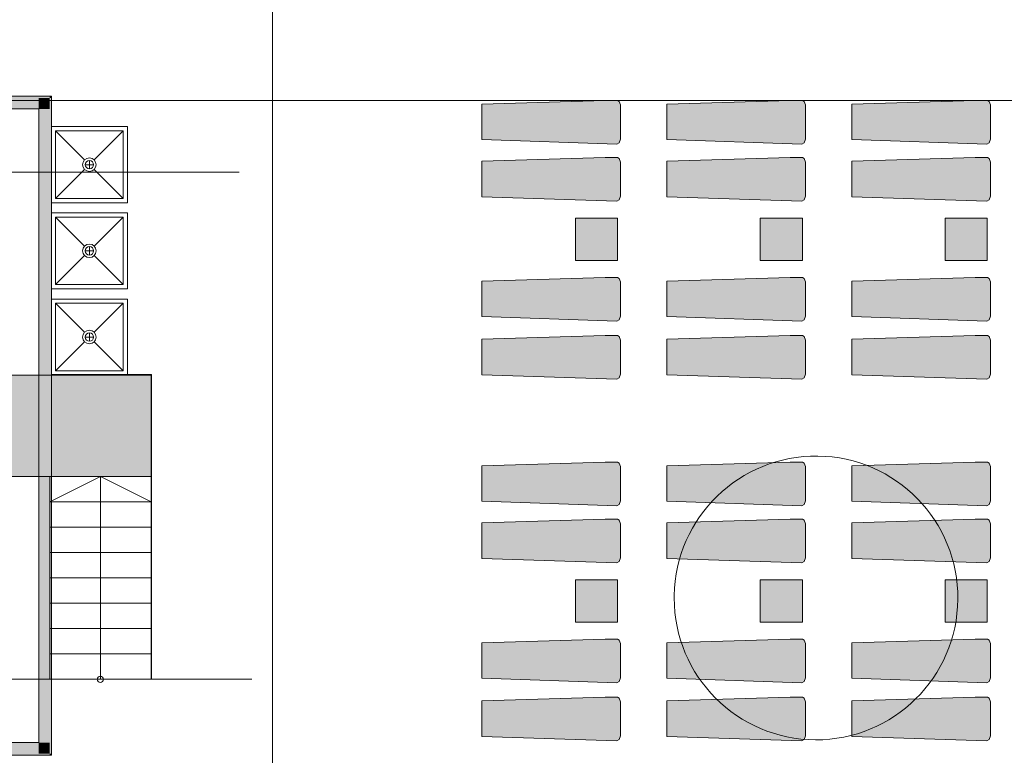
# Model space of a CAD drawing. Header units: millimetres. Extents: x -14761 to 157739, y -22400 to 107990.
# Tile 33 of 256: x 6008 to 17665, y 64250 to 72955. Entities that reach past the tile are written whole.
import ezdxf

# ---------------------------------------------------------------- set-up
doc = ezdxf.new("R2010")
doc.units = ezdxf.units.MM
doc.header["$MEASUREMENT"] = 0
doc.linetypes.add('Wipeout_Contour', pattern=[1000, 0, -1000])
for name, color, linetype in [('Интерьер - лежаки 2', 7, 'Continuous'), ('Интерьер - Мебель', 7, 'Continuous'), ('Интерьер - Сантехника', 7, 'Continuous'), ('Конструктив - Лестницы в бассейны', 7, 'Continuous'), ('Конструктив - стены бассейнов жб нов', 7, 'Continuous'), ('Элемент Модели - Оси', 7, 'Continuous'), ('Элемент модели - Оси Улица Бани', 7, 'Continuous')]:
    doc.layers.add(name, color=color, linetype=linetype)

msp = doc.modelspace()

# ---------------------------------------------------------------- hatches: boundary and pattern name
at = {"layer": 'Интерьер - лежаки 2', "linetype": 'Continuous', "lineweight": 0, "true_color": 0xffffff}
for points in [[(12939.67990666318, 71999.18915904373), (11480.78190666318, 71956.18915904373), (11480.78190666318, 71536.18915904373), (13079.42690666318, 71482.75115904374), (13106.28490666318, 71499.45815904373), (13120.82690666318, 71541.32315904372), (13120.78790666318, 71946.18915904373), (13106.28490666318, 71986.92015904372), (13084.83390666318, 72001.03215904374)], [(15129.69214122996, 71999.18915904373), (13670.79414122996, 71956.18915904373), (13670.79414122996, 71536.18915904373), (15269.43914122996, 71482.75115904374), (15296.29714122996, 71499.45815904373), (15310.83914122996, 71541.32315904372), (15310.80014122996, 71946.18915904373), (15296.29714122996, 71986.92015904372), (15274.84614122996, 72001.03215904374)], [(17319.70437579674, 71999.18915904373), (15860.80637579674, 71956.18915904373), (15860.80637579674, 71536.18915904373), (17459.45137579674, 71482.75115904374), (17486.30937579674, 71499.45815904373), (17500.85137579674, 71541.32315904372), (17500.81237579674, 71946.18915904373), (17486.30937579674, 71986.92015904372), (17464.85837579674, 72001.03215904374)], [(12939.67990666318, 71323.72362387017), (11480.78190666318, 71280.72362387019), (11480.78190666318, 70860.72362387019), (13079.42690666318, 70807.28562387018), (13106.28490666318, 70823.99262387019), (13120.82690666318, 70865.85762387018), (13120.78790666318, 71270.72362387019), (13106.28490666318, 71311.45462387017), (13084.83390666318, 71325.56662387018)], [(15129.69214122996, 71323.72362387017), (13670.79414122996, 71280.72362387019), (13670.79414122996, 70860.72362387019), (15269.43914122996, 70807.28562387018), (15296.29714122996, 70823.99262387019), (15310.83914122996, 70865.85762387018), (15310.80014122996, 71270.72362387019), (15296.29714122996, 71311.45462387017), (15274.84614122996, 71325.56662387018)], [(17319.70437579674, 71323.72362387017), (15860.80637579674, 71280.72362387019), (15860.80637579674, 70860.72362387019), (17459.45137579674, 70807.28562387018), (17486.30937579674, 70823.99262387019), (17500.85137579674, 70865.85762387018), (17500.81237579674, 71270.72362387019), (17486.30937579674, 71311.45462387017), (17464.85837579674, 71325.56662387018)], [(12587.01322115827, 70605.94535661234), (12587.01322115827, 70105.94535661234), (13087.01322115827, 70105.94535661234), (13087.01322115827, 70605.94535661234)], [(14774.98219741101, 70605.94535661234), (14774.98219741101, 70105.94535661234), (15274.98219741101, 70105.94535661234), (15274.98219741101, 70605.94535661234)], [(16962.77493245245, 70605.94535661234), (16962.77493245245, 70105.94535661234), (17462.77493245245, 70105.94535661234), (17462.77493245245, 70605.94535661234)], [(12939.67990666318, 69904.4009386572), (11480.78190666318, 69861.40093865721), (11480.78190666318, 69441.40093865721), (13079.42690666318, 69387.9629386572), (13106.28490666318, 69404.6699386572), (13120.82690666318, 69446.5349386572), (13120.78790666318, 69851.4009386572), (13106.28490666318, 69892.1319386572), (13084.83390666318, 69906.24393865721)], [(15129.69214122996, 69904.4009386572), (13670.79414122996, 69861.40093865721), (13670.79414122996, 69441.40093865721), (15269.43914122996, 69387.9629386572), (15296.29714122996, 69404.6699386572), (15310.83914122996, 69446.5349386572), (15310.80014122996, 69851.4009386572), (15296.29714122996, 69892.1319386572), (15274.84614122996, 69906.24393865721)], [(17319.70437579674, 69904.4009386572), (15860.80637579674, 69861.40093865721), (15860.80637579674, 69441.40093865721), (17459.45137579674, 69387.9629386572), (17486.30937579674, 69404.6699386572), (17500.85137579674, 69446.5349386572), (17500.81237579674, 69851.4009386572), (17486.30937579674, 69892.1319386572), (17464.85837579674, 69906.24393865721)], [(12939.67990666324, 69217.00682846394), (11480.78190666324, 69174.00682846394), (11480.78190666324, 68754.00682846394), (13079.42690666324, 68700.56882846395), (13106.28490666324, 68717.27582846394), (13120.82690666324, 68759.14082846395), (13120.78790666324, 69164.00682846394), (13106.28490666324, 69204.73782846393), (13084.83390666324, 69218.84982846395)], [(15129.69214123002, 69217.00682846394), (13670.79414123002, 69174.00682846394), (13670.79414123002, 68754.00682846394), (15269.43914123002, 68700.56882846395), (15296.29714123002, 68717.27582846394), (15310.83914123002, 68759.14082846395), (15310.80014123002, 69164.00682846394), (15296.29714123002, 69204.73782846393), (15274.84614123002, 69218.84982846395)], [(17319.7043757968, 69217.00682846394), (15860.8063757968, 69174.00682846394), (15860.8063757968, 68754.00682846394), (17459.4513757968, 68700.56882846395), (17486.3093757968, 68717.27582846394), (17500.8513757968, 68759.14082846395), (17500.8123757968, 69164.00682846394), (17486.3093757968, 69204.73782846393), (17464.8583757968, 69218.84982846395)], [(12939.67990666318, 67718.83350829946), (11480.78190666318, 67675.83350829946), (11480.78190666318, 67255.83350829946), (13079.42690666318, 67202.39550829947), (13106.28490666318, 67219.10250829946), (13120.82690666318, 67260.96750829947), (13120.78790666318, 67665.83350829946), (13106.28490666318, 67706.56450829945), (13084.83390666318, 67720.67650829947)], [(15129.69214122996, 67718.83350829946), (13670.79414122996, 67675.83350829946), (13670.79414122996, 67255.83350829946), (15269.43914122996, 67202.39550829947), (15296.29714122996, 67219.10250829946), (15310.83914122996, 67260.96750829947), (15310.80014122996, 67665.83350829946), (15296.29714122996, 67706.56450829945), (15274.84614122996, 67720.67650829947)], [(17319.70437579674, 67718.83350829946), (15860.80637579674, 67675.83350829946), (15860.80637579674, 67255.83350829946), (17459.45137579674, 67202.39550829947), (17486.30937579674, 67219.10250829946), (17500.85137579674, 67260.96750829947), (17500.81237579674, 67665.83350829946), (17486.30937579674, 67706.56450829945), (17464.85837579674, 67720.67650829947)], [(12939.67990666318, 67043.3679731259), (11480.78190666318, 67000.36797312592), (11480.78190666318, 66580.36797312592), (13079.42690666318, 66526.92997312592), (13106.28490666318, 66543.63697312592), (13120.82690666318, 66585.50197312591), (13120.78790666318, 66990.36797312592), (13106.28490666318, 67031.0989731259), (13084.83390666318, 67045.21097312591)], [(15129.69214122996, 67043.3679731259), (13670.79414122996, 67000.36797312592), (13670.79414122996, 66580.36797312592), (15269.43914122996, 66526.92997312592), (15296.29714122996, 66543.63697312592), (15310.83914122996, 66585.50197312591), (15310.80014122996, 66990.36797312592), (15296.29714122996, 67031.0989731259), (15274.84614122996, 67045.21097312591)], [(17319.70437579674, 67043.3679731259), (15860.80637579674, 67000.36797312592), (15860.80637579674, 66580.36797312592), (17459.45137579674, 66526.92997312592), (17486.30937579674, 66543.63697312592), (17500.85137579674, 66585.50197312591), (17500.81237579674, 66990.36797312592), (17486.30937579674, 67031.0989731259), (17464.85837579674, 67045.21097312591)], [(12587.01322115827, 66325.58970586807), (12587.01322115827, 65825.58970586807), (13087.01322115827, 65825.58970586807), (13087.01322115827, 66325.58970586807)], [(14774.98219741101, 66325.58970586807), (14774.98219741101, 65825.58970586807), (15274.98219741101, 65825.58970586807), (15274.98219741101, 66325.58970586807)], [(16962.77493245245, 66325.58970586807), (16962.77493245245, 65825.58970586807), (17462.77493245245, 65825.58970586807), (17462.77493245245, 66325.58970586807)], [(12939.67990666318, 65624.04528791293), (11480.78190666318, 65581.04528791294), (11480.78190666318, 65161.04528791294), (13079.42690666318, 65107.60728791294), (13106.28490666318, 65124.31428791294), (13120.82690666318, 65166.17928791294), (13120.78790666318, 65571.04528791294), (13106.28490666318, 65611.77628791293), (13084.83390666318, 65625.88828791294)], [(15129.69214122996, 65624.04528791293), (13670.79414122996, 65581.04528791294), (13670.79414122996, 65161.04528791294), (15269.43914122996, 65107.60728791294), (15296.29714122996, 65124.31428791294), (15310.83914122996, 65166.17928791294), (15310.80014122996, 65571.04528791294), (15296.29714122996, 65611.77628791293), (15274.84614122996, 65625.88828791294)], [(17319.70437579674, 65624.04528791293), (15860.80637579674, 65581.04528791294), (15860.80637579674, 65161.04528791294), (17459.45137579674, 65107.60728791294), (17486.30937579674, 65124.31428791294), (17500.85137579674, 65166.17928791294), (17500.81237579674, 65571.04528791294), (17486.30937579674, 65611.77628791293), (17464.85837579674, 65625.88828791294)], [(12939.67990666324, 64936.65117771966), (11480.78190666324, 64893.65117771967), (11480.78190666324, 64473.65117771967), (13079.42690666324, 64420.21317771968), (13106.28490666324, 64436.92017771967), (13120.82690666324, 64478.78517771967), (13120.78790666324, 64883.65117771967), (13106.28490666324, 64924.38217771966), (13084.83390666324, 64938.49417771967)], [(15129.69214123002, 64936.65117771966), (13670.79414123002, 64893.65117771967), (13670.79414123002, 64473.65117771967), (15269.43914123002, 64420.21317771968), (15296.29714123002, 64436.92017771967), (15310.83914123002, 64478.78517771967), (15310.80014123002, 64883.65117771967), (15296.29714123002, 64924.38217771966), (15274.84614123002, 64938.49417771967)], [(17319.7043757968, 64936.65117771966), (15860.8063757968, 64893.65117771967), (15860.8063757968, 64473.65117771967), (17459.4513757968, 64420.21317771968), (17486.3093757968, 64436.92017771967), (17500.8513757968, 64478.78517771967), (17500.8123757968, 64883.65117771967), (17486.3093757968, 64924.38217771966), (17464.8583757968, 64938.49417771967)]]:
    msp.add_hatch(color=7, dxfattribs=at).paths.add_polyline_path(points)
at = {"layer": 'Конструктив - Лестницы в бассейны', "linetype": 'Continuous', "lineweight": 5, "true_color": 0xcccccc}
msp.add_hatch(color=254, dxfattribs=at).paths.add_polyline_path([(5482.97134119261, 67549.184703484), (7563.345547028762, 67549.184703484), (7563.345547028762, 68749.55890932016), (5482.97134119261, 68749.55890932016)])
at = {"layer": 'Конструктив - стены бассейнов жб нов', "linetype": 'Continuous', "lineweight": 0, "true_color": 0x000000}
for points in [[(-9397.02865880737, 72029.50719199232), (6362.97134119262, 72029.50719199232), (6362.97134119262, 72049.50719199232), (-9397.02865880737, 72049.50719199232)], [(6362.971341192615, 72029.50719199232), (6382.971341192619, 72029.50719199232), (6382.971341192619, 72049.50719199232)], [(6362.97134119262, 72029.50719199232), (6382.971341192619, 72049.50719199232), (6362.97134119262, 72049.50719199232)], [(-9267.028658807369, 71899.5071919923), (6232.971341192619, 71899.5071919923), (6232.971341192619, 72029.50719199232), (-9267.028658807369, 72029.50719199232)], [(6232.971341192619, 71899.5071919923), (6362.971341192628, 71899.5071919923), (6362.971341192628, 72029.50719199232)], [(6232.971341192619, 71899.5071919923), (6362.971341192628, 72029.50719199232), (6232.971341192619, 72029.50719199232)], [(6362.971341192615, 72029.50719199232), (6362.971341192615, 64269.50719199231), (6382.971361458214, 64269.50719199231), (6382.971361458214, 72029.50719199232)], [(6232.971341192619, 71899.5071919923), (6232.971341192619, 64399.50719199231), (6362.971341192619, 64399.50719199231), (6362.971341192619, 71899.5071919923)], [(6232.971341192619, 64399.50719199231), (-9267.028658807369, 64399.50719199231), (-9267.028658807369, 64269.50719199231), (6232.971341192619, 64269.50719199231)], [(6232.971341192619, 64399.50719199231), (6362.971341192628, 64269.50719199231), (6362.971341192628, 64399.50719199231)], [(6232.971341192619, 64269.50719199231), (6362.971341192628, 64269.50719199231), (6232.971341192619, 64399.50719199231)], [(-9397.028658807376, 64249.50719199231), (6362.971341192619, 64249.50719199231), (6362.971341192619, 64269.50708589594), (-9397.028658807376, 64269.50708589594)], [(6362.971341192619, 64269.50719199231), (6382.971341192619, 64249.50719199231), (6382.971341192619, 64269.50719199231)], [(6362.971341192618, 64249.50719199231), (6382.971341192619, 64249.50719199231), (6362.971341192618, 64269.50719199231)]]:
    msp.add_hatch(color=18, dxfattribs=at).paths.add_polyline_path(points)
at = {"layer": 'Конструктив - стены бассейнов жб нов', "linetype": 'Continuous', "lineweight": 0, "true_color": 0x7f7f7f}
for points in [[(7563.345547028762, 68754.55890932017), (6382.971341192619, 68754.55890932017), (6382.971341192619, 68749.55890932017), (7563.345547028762, 68749.55890932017)], [(7563.345547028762, 68749.55890932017), (7568.345547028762, 68754.55890932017), (7563.345547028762, 68754.55890932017)], [(7563.345547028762, 68749.55890932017), (7568.345547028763, 68749.55890932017), (7568.345547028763, 68754.55890932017)], [(7563.345547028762, 68749.55890932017), (7563.345547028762, 67549.184703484), (7568.345547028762, 67549.184703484), (7568.345547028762, 68749.55890932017)], [(7568.345547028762, 67249.18470348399), (7568.345547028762, 67549.184703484), (7563.345547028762, 67549.184703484), (7563.345547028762, 67249.18470348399)]]:
    msp.add_hatch(color=8, dxfattribs=at).paths.add_polyline_path(points)

# ---------------------------------------------------------------- linework, layer by layer
at = {"layer": 'Интерьер - лежаки 2', "color": 7, "linetype": 'Continuous', "lineweight": 15}
for p, q in [((12587.01322115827, 70605.94535661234), (12587.01322115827, 70105.94535661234)), ((13087.01322115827, 70605.94535661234), (12587.01322115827, 70605.94535661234)), ((13087.01322115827, 70105.94535661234), (13087.01322115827, 70605.94535661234)), ((14774.98219741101, 70605.94535661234), (14774.98219741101, 70105.94535661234)), ((15274.98219741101, 70605.94535661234), (14774.98219741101, 70605.94535661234)), ((15274.98219741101, 70105.94535661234), (15274.98219741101, 70605.94535661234)), ((16962.77493245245, 70605.94535661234), (16962.77493245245, 70105.94535661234)), ((17462.77493245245, 70605.94535661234), (16962.77493245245, 70605.94535661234)), ((17462.77493245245, 70105.94535661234), (17462.77493245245, 70605.94535661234)), ((12587.01322115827, 70105.94535661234), (13087.01322115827, 70105.94535661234)), ((14774.98219741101, 70105.94535661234), (15274.98219741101, 70105.94535661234)), ((16962.77493245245, 70105.94535661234), (17462.77493245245, 70105.94535661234)), ((12587.01322115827, 66325.58970586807), (12587.01322115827, 65825.58970586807)), ((13087.01322115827, 66325.58970586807), (12587.01322115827, 66325.58970586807)), ((13087.01322115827, 65825.58970586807), (13087.01322115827, 66325.58970586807)), ((14774.98219741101, 66325.58970586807), (14774.98219741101, 65825.58970586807)), ((15274.98219741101, 66325.58970586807), (14774.98219741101, 66325.58970586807)), ((15274.98219741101, 65825.58970586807), (15274.98219741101, 66325.58970586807)), ((16962.77493245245, 66325.58970586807), (16962.77493245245, 65825.58970586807)), ((17462.77493245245, 66325.58970586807), (16962.77493245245, 66325.58970586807)), ((17462.77493245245, 65825.58970586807), (17462.77493245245, 66325.58970586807)), ((12587.01322115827, 65825.58970586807), (13087.01322115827, 65825.58970586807)), ((14774.98219741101, 65825.58970586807), (15274.98219741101, 65825.58970586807)), ((16962.77493245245, 65825.58970586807), (17462.77493245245, 65825.58970586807))]:
    msp.add_line(p, q, dxfattribs=at)
at = {"layer": 'Интерьер - лежаки 2', "color": 7, "linetype": 'Continuous', "lineweight": 15, "flags": 128}
for points in [[(12939.67990666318, 71999.18915904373), (13084.83390666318, 72001.03215904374), (13106.28490666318, 71986.92015904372), (13120.78790666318, 71946.18915904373), (13120.82690666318, 71541.32315904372), (13106.28490666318, 71499.45815904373), (13079.42690666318, 71482.75115904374), (11480.78190666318, 71536.18915904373), (11480.78190666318, 71956.18915904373)], [(15129.69214122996, 71999.18915904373), (15274.84614122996, 72001.03215904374), (15296.29714122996, 71986.92015904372), (15310.80014122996, 71946.18915904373), (15310.83914122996, 71541.32315904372), (15296.29714122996, 71499.45815904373), (15269.43914122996, 71482.75115904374), (13670.79414122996, 71536.18915904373), (13670.79414122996, 71956.18915904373)], [(17319.70437579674, 71999.18915904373), (17464.85837579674, 72001.03215904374), (17486.30937579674, 71986.92015904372), (17500.81237579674, 71946.18915904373), (17500.85137579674, 71541.32315904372), (17486.30937579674, 71499.45815904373), (17459.45137579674, 71482.75115904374), (15860.80637579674, 71536.18915904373), (15860.80637579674, 71956.18915904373)], [(12939.67990666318, 71323.72362387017), (13084.83390666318, 71325.56662387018), (13106.28490666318, 71311.45462387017), (13120.78790666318, 71270.72362387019), (13120.82690666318, 70865.85762387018), (13106.28490666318, 70823.99262387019), (13079.42690666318, 70807.28562387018), (11480.78190666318, 70860.72362387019), (11480.78190666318, 71280.72362387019)], [(15129.69214122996, 71323.72362387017), (15274.84614122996, 71325.56662387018), (15296.29714122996, 71311.45462387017), (15310.80014122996, 71270.72362387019), (15310.83914122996, 70865.85762387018), (15296.29714122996, 70823.99262387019), (15269.43914122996, 70807.28562387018), (13670.79414122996, 70860.72362387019), (13670.79414122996, 71280.72362387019)], [(17319.70437579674, 71323.72362387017), (17464.85837579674, 71325.56662387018), (17486.30937579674, 71311.45462387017), (17500.81237579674, 71270.72362387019), (17500.85137579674, 70865.85762387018), (17486.30937579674, 70823.99262387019), (17459.45137579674, 70807.28562387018), (15860.80637579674, 70860.72362387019), (15860.80637579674, 71280.72362387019)], [(12939.67990666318, 69904.4009386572), (13084.83390666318, 69906.24393865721), (13106.28490666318, 69892.1319386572), (13120.78790666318, 69851.4009386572), (13120.82690666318, 69446.5349386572), (13106.28490666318, 69404.6699386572), (13079.42690666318, 69387.9629386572), (11480.78190666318, 69441.40093865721), (11480.78190666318, 69861.40093865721)], [(15129.69214122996, 69904.4009386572), (15274.84614122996, 69906.24393865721), (15296.29714122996, 69892.1319386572), (15310.80014122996, 69851.4009386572), (15310.83914122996, 69446.5349386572), (15296.29714122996, 69404.6699386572), (15269.43914122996, 69387.9629386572), (13670.79414122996, 69441.40093865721), (13670.79414122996, 69861.40093865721)], [(17319.70437579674, 69904.4009386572), (17464.85837579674, 69906.24393865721), (17486.30937579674, 69892.1319386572), (17500.81237579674, 69851.4009386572), (17500.85137579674, 69446.5349386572), (17486.30937579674, 69404.6699386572), (17459.45137579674, 69387.9629386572), (15860.80637579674, 69441.40093865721), (15860.80637579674, 69861.40093865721)], [(12939.67990666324, 69217.00682846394), (13084.83390666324, 69218.84982846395), (13106.28490666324, 69204.73782846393), (13120.78790666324, 69164.00682846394), (13120.82690666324, 68759.14082846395), (13106.28490666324, 68717.27582846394), (13079.42690666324, 68700.56882846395), (11480.78190666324, 68754.00682846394), (11480.78190666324, 69174.00682846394)], [(15129.69214123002, 69217.00682846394), (15274.84614123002, 69218.84982846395), (15296.29714123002, 69204.73782846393), (15310.80014123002, 69164.00682846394), (15310.83914123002, 68759.14082846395), (15296.29714123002, 68717.27582846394), (15269.43914123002, 68700.56882846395), (13670.79414123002, 68754.00682846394), (13670.79414123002, 69174.00682846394)], [(17319.7043757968, 69217.00682846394), (17464.8583757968, 69218.84982846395), (17486.3093757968, 69204.73782846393), (17500.8123757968, 69164.00682846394), (17500.8513757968, 68759.14082846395), (17486.3093757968, 68717.27582846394), (17459.4513757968, 68700.56882846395), (15860.8063757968, 68754.00682846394), (15860.8063757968, 69174.00682846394)], [(12939.67990666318, 67718.83350829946), (13084.83390666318, 67720.67650829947), (13106.28490666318, 67706.56450829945), (13120.78790666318, 67665.83350829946), (13120.82690666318, 67260.96750829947), (13106.28490666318, 67219.10250829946), (13079.42690666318, 67202.39550829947), (11480.78190666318, 67255.83350829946), (11480.78190666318, 67675.83350829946)], [(15129.69214122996, 67718.83350829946), (15274.84614122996, 67720.67650829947), (15296.29714122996, 67706.56450829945), (15310.80014122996, 67665.83350829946), (15310.83914122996, 67260.96750829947), (15296.29714122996, 67219.10250829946), (15269.43914122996, 67202.39550829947), (13670.79414122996, 67255.83350829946), (13670.79414122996, 67675.83350829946)], [(17319.70437579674, 67718.83350829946), (17464.85837579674, 67720.67650829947), (17486.30937579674, 67706.56450829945), (17500.81237579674, 67665.83350829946), (17500.85137579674, 67260.96750829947), (17486.30937579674, 67219.10250829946), (17459.45137579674, 67202.39550829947), (15860.80637579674, 67255.83350829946), (15860.80637579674, 67675.83350829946)], [(12939.67990666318, 67043.3679731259), (13084.83390666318, 67045.21097312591), (13106.28490666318, 67031.0989731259), (13120.78790666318, 66990.36797312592), (13120.82690666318, 66585.50197312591), (13106.28490666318, 66543.63697312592), (13079.42690666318, 66526.92997312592), (11480.78190666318, 66580.36797312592), (11480.78190666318, 67000.36797312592)], [(15129.69214122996, 67043.3679731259), (15274.84614122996, 67045.21097312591), (15296.29714122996, 67031.0989731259), (15310.80014122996, 66990.36797312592), (15310.83914122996, 66585.50197312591), (15296.29714122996, 66543.63697312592), (15269.43914122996, 66526.92997312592), (13670.79414122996, 66580.36797312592), (13670.79414122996, 67000.36797312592)], [(17319.70437579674, 67043.3679731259), (17464.85837579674, 67045.21097312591), (17486.30937579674, 67031.0989731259), (17500.81237579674, 66990.36797312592), (17500.85137579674, 66585.50197312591), (17486.30937579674, 66543.63697312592), (17459.45137579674, 66526.92997312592), (15860.80637579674, 66580.36797312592), (15860.80637579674, 67000.36797312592)], [(12939.67990666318, 65624.04528791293), (13084.83390666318, 65625.88828791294), (13106.28490666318, 65611.77628791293), (13120.78790666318, 65571.04528791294), (13120.82690666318, 65166.17928791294), (13106.28490666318, 65124.31428791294), (13079.42690666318, 65107.60728791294), (11480.78190666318, 65161.04528791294), (11480.78190666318, 65581.04528791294)], [(15129.69214122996, 65624.04528791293), (15274.84614122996, 65625.88828791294), (15296.29714122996, 65611.77628791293), (15310.80014122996, 65571.04528791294), (15310.83914122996, 65166.17928791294), (15296.29714122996, 65124.31428791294), (15269.43914122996, 65107.60728791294), (13670.79414122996, 65161.04528791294), (13670.79414122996, 65581.04528791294)], [(17319.70437579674, 65624.04528791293), (17464.85837579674, 65625.88828791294), (17486.30937579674, 65611.77628791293), (17500.81237579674, 65571.04528791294), (17500.85137579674, 65166.17928791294), (17486.30937579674, 65124.31428791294), (17459.45137579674, 65107.60728791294), (15860.80637579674, 65161.04528791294), (15860.80637579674, 65581.04528791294)], [(12939.67990666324, 64936.65117771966), (13084.83390666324, 64938.49417771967), (13106.28490666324, 64924.38217771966), (13120.78790666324, 64883.65117771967), (13120.82690666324, 64478.78517771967), (13106.28490666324, 64436.92017771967), (13079.42690666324, 64420.21317771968), (11480.78190666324, 64473.65117771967), (11480.78190666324, 64893.65117771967)], [(15129.69214123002, 64936.65117771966), (15274.84614123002, 64938.49417771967), (15296.29714123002, 64924.38217771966), (15310.80014123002, 64883.65117771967), (15310.83914123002, 64478.78517771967), (15296.29714123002, 64436.92017771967), (15269.43914123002, 64420.21317771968), (13670.79414123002, 64473.65117771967), (13670.79414123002, 64893.65117771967)], [(17319.7043757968, 64936.65117771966), (17464.8583757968, 64938.49417771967), (17486.3093757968, 64924.38217771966), (17500.8123757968, 64883.65117771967), (17500.8513757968, 64478.78517771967), (17486.3093757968, 64436.92017771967), (17459.4513757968, 64420.21317771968), (15860.8063757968, 64473.65117771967), (15860.8063757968, 64893.65117771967)]]:
    msp.add_lwpolyline(points, close=True, dxfattribs=at)
at = {"layer": 'Интерьер - Мебель', "color": 7, "linetype": 'Continuous', "lineweight": 15, "flags": 128}
msp.add_lwpolyline([(13756.37957266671, 66111.77344186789, 229.1816636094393), (13756.6353293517, 66141.0802551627)], format="xyb", close=True, dxfattribs=at)
at = {"layer": 'Интерьер - Сантехника', "color": 7, "linetype": 'Continuous', "lineweight": 15}
for p, q in [((7232.971341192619, 71639.55890932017), (6432.971341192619, 71639.55890932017)), ((6432.971341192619, 71639.55890932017), (6432.971341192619, 70839.55890932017)), ((6432.971341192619, 71639.55890932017), (6776.402798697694, 71296.12745181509)), ((7232.971341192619, 71639.55890932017), (6889.539883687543, 71296.12745181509)), ((7232.971341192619, 70839.55890932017), (7232.971341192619, 71639.55890932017)), ((6882.971341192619, 71239.55890932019), (6782.971341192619, 71239.55890932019)), ((6832.971341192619, 71189.55890932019), (6832.971341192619, 71289.55890932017)), ((6432.971341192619, 70839.55890932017), (6776.402798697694, 71182.99036682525)), ((7232.971341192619, 70839.55890932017), (6889.539883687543, 71182.99036682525)), ((6432.971341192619, 70839.55890932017), (7232.971341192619, 70839.55890932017)), ((7232.971341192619, 70619.55890932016), (6432.971341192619, 70619.55890932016)), ((6432.971341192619, 70619.55890932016), (6432.971341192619, 69819.55890932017)), ((6432.971341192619, 70619.55890932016), (6776.402798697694, 70276.12745181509)), ((7232.971341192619, 70619.55890932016), (6889.539883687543, 70276.12745181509)), ((7232.971341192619, 69819.55890932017), (7232.971341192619, 70619.55890932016)), ((6882.971341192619, 70219.55890932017), (6782.971341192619, 70219.55890932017)), ((6832.971341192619, 70169.55890932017), (6832.971341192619, 70269.55890932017)), ((6432.971341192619, 69819.55890932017), (6776.402798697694, 70162.99036682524)), ((7232.971341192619, 69819.55890932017), (6889.539883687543, 70162.99036682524)), ((6432.971341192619, 69819.55890932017), (7232.971341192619, 69819.55890932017)), ((7232.971341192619, 69599.55890932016), (6432.971341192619, 69599.55890932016)), ((6432.971341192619, 69599.55890932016), (6432.971341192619, 68799.55890932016)), ((6432.971341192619, 69599.55890932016), (6776.402798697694, 69256.12745181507)), ((7232.971341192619, 69599.55890932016), (6889.539883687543, 69256.12745181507)), ((7232.971341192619, 68799.55890932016), (7232.971341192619, 69599.55890932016)), ((6832.971341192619, 69149.55890932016), (6832.971341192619, 69249.55890932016)), ((6432.971341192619, 68799.55890932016), (6776.402798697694, 69142.99036682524)), ((6882.971341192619, 69199.55890932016), (6782.971341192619, 69199.55890932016)), ((7232.971341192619, 68799.55890932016), (6889.539883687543, 69142.99036682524)), ((6432.971341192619, 68799.55890932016), (7232.971341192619, 68799.55890932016))]:
    msp.add_line(p, q, dxfattribs=at)
at = {"layer": 'Интерьер - Сантехника', "color": 7, "linetype": 'Continuous', "lineweight": 15, "flags": 128}
for points in [[(7282.971341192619, 70789.55890932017), (7282.971341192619, 71689.55890932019), (6382.971341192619, 71689.55890932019), (6382.971341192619, 70789.55890932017)], [(7282.971341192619, 69769.55890932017), (7282.971341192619, 70669.55890932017), (6382.971341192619, 70669.55890932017), (6382.971341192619, 69769.55890932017)], [(7282.971341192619, 68749.55890932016), (7282.971341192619, 69649.55890932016), (6382.971341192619, 69649.55890932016), (6382.971341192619, 68749.55890932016)]]:
    msp.add_lwpolyline(points, close=True, dxfattribs=at)
at = {"layer": 'Интерьер - Сантехника', "color": 7, "linetype": 'Continuous', "lineweight": 15}
for centre, radius in [((6832.971341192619, 71239.55890932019), 80), ((6832.971341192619, 71239.55890932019), 50), ((6832.971341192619, 70219.55890932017), 80), ((6832.971341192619, 70219.55890932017), 50), ((6832.971341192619, 69199.55890932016), 80), ((6832.971341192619, 69199.55890932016), 50)]:
    msp.add_circle(centre, radius, dxfattribs=at)
at = {"layer": 'Конструктив - Лестницы в бассейны', "color": 7, "linetype": 'Continuous', "lineweight": 15}
for p, q in [((6362.971341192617, 67249.184703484), (6362.971341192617, 67549.18470348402)), ((6362.971341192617, 67549.18470348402), (7563.345547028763, 67549.184703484)), ((6362.971341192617, 67249.184703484), (6963.345547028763, 67549.184703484)), ((6963.345547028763, 67249.184703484), (6963.345547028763, 67549.184703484)), ((6362.971341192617, 66949.184703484), (6362.971341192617, 67249.184703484)), ((6963.345547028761, 65449.18470348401), (6963.345547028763, 67249.184703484)), ((6362.971341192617, 66649.18470348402), (6362.971341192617, 66949.184703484)), ((6362.971341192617, 66349.184703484), (6362.971341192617, 66649.18470348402)), ((6362.971341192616, 66049.184703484), (6362.971341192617, 66349.184703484)), ((6362.971341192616, 65749.184703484), (6362.971341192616, 66049.184703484)), ((6362.971341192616, 65449.18470348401), (6362.971341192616, 65749.184703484)), ((6362.971341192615, 65149.18470348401), (6362.971341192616, 65449.18470348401)), ((6963.345547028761, 65149.18470348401), (6963.345547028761, 65449.18470348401))]:
    msp.add_line(p, q, dxfattribs=at)
at = {"layer": 'Конструктив - Лестницы в бассейны', "color": 7, "linetype": 'Continuous', "lineweight": 15, "flags": 128}
msp.add_lwpolyline([(5482.97134119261, 67549.184703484), (5482.97134119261, 68749.55890932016), (7563.345547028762, 68749.55890932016), (7563.345547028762, 67549.184703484)], close=True, dxfattribs=at)
msp.add_lwpolyline([(6925.845547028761, 65149.18470348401, -0.9999999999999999), (7000.845547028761, 65149.18470348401, -0.9999999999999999)], format="xyb", close=True, dxfattribs=at)
at = {"layer": 'Конструктив - стены бассейнов жб нов', "color": 7, "linetype": 'Continuous', "lineweight": 15, "flags": 128}
for points in [[(6382.971341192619, 72049.50719199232), (-9397.02865880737, 72049.50719199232)], [(6382.971341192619, 72049.50719199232), (6382.971341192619, 72029.50719199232)], [(6382.971341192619, 64269.50719199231), (6382.971341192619, 72029.50719199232)], [(-9267.028658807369, 71899.5071919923), (6232.971341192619, 71899.5071919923)], [(6232.971341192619, 71899.5071919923), (6232.971341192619, 64399.50719199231)], [(7563.345547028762, 68754.55890932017), (6382.971341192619, 68754.55890932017)], [(6382.971341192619, 68754.55890932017), (6382.971341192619, 68749.55890932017)], [(6382.971341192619, 68749.55890932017), (7563.345547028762, 68749.55890932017)], [(7568.345547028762, 68754.55890932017), (7563.345547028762, 68754.55890932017)], [(7563.345547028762, 68749.55890932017), (7563.345547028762, 67549.184703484)], [(7568.345547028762, 67549.184703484), (7568.345547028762, 68754.55890932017)], [(7563.345547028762, 67549.184703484), (7563.345547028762, 67249.18470348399)], [(7568.345547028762, 67249.18470348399), (7568.345547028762, 67549.184703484)], [(7563.345547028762, 67249.18470348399), (7568.345547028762, 67249.18470348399)], [(6232.971341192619, 64399.50719199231), (-9267.028658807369, 64399.50719199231)], [(-9397.02865880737, 64249.50719199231), (6382.971341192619, 64249.50719199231)], [(6382.971341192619, 64249.50719199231), (6382.971341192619, 64269.50719199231)]]:
    msp.add_lwpolyline(points, dxfattribs=at)
at = {"layer": 'Элемент Модели - Оси', "color": 7, "linetype": 'Continuous', "lineweight": 15}
for p, q in [((9000.000000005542, 92199.9999999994), (9000.000000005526, -1975.000000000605)), ((-12760.58429662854, 71999.99999999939), (155650.0000000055, 71999.99999999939))]:
    msp.add_line(p, q, dxfattribs=at)
at = {"layer": 'Элемент модели - Оси Улица Бани', "color": 7, "linetype": 'Continuous', "lineweight": 15}
msp.add_line((5309.338724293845, 71149.5071919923), (8606.663196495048, 71149.5071919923), dxfattribs=at)

# ---------------------------------------------------------------- next in the draw order: wipeouts: each hides what was drawn before it
at = {"color": 254, "linetype": 'Wipeout_Contour', "lineweight": 0, "ltscale": 270097.5491522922}
msp.add_wipeout([(7568.345547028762, 66949.18470348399), (7568.345547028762, 67249.18470348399), (7563.345547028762, 67249.18470348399), (7563.345547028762, 66949.18470348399)], dxfattribs=at).dxf.layer = 'Конструктив - стены бассейнов жб нов'

# ---------------------------------------------------------------- next in the draw order: linework, layer by layer
at = {"layer": 'Конструктив - Лестницы в бассейны', "color": 7, "linetype": 'Continuous', "lineweight": 15}
for p, q in [((6963.345547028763, 67549.184703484), (7563.345547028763, 67249.184703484)), ((7563.345547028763, 67549.184703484), (7563.345547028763, 67249.184703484)), ((6362.971341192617, 67249.184703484), (7563.345547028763, 67249.184703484)), ((7563.345547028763, 67249.184703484), (6362.971341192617, 67249.184703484))]:
    msp.add_line(p, q, dxfattribs=at)
at = {"layer": 'Конструктив - стены бассейнов жб нов', "color": 7, "linetype": 'Continuous', "lineweight": 15, "flags": 128}
for points in [[(7568.345547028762, 67249.18470348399), (7563.345547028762, 67249.18470348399)], [(7563.345547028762, 67249.18470348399), (7563.345547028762, 66949.18470348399)], [(7568.345547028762, 66949.18470348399), (7568.345547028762, 67249.18470348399)]]:
    msp.add_lwpolyline(points, dxfattribs=at)

# ---------------------------------------------------------------- next in the draw order: wipeouts: each hides what was drawn before it
at = {"color": 254, "linetype": 'Wipeout_Contour', "lineweight": 0, "ltscale": 268905.1392664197}
msp.add_wipeout([(7568.345547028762, 66649.184703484), (7568.345547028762, 66949.18470348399), (7563.345547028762, 66949.18470348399), (7563.345547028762, 66649.184703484)], dxfattribs=at).dxf.layer = 'Конструктив - стены бассейнов жб нов'

# ---------------------------------------------------------------- next in the draw order: linework, layer by layer
at = {"layer": 'Конструктив - Лестницы в бассейны', "color": 7, "linetype": 'Continuous', "lineweight": 15}
for p, q in [((7563.345547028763, 67249.184703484), (7563.345547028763, 66949.184703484)), ((6362.971341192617, 66949.184703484), (7563.345547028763, 66949.184703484)), ((7563.345547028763, 66949.184703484), (6362.971341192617, 66949.184703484))]:
    msp.add_line(p, q, dxfattribs=at)
at = {"layer": 'Конструктив - стены бассейнов жб нов', "color": 7, "linetype": 'Continuous', "lineweight": 15, "flags": 128}
for points in [[(7563.345547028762, 66949.18470348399), (7563.345547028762, 66649.184703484)], [(7568.345547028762, 66649.184703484), (7568.345547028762, 66949.18470348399)]]:
    msp.add_lwpolyline(points, dxfattribs=at)

# ---------------------------------------------------------------- next in the draw order: wipeouts: each hides what was drawn before it
at = {"color": 254, "linetype": 'Wipeout_Contour', "lineweight": 0, "ltscale": 267712.7972104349}
msp.add_wipeout([(7568.345547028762, 66349.18470348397), (7568.345547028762, 66649.18470348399), (7563.345547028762, 66649.18470348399), (7563.345547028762, 66349.18470348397)], dxfattribs=at).dxf.layer = 'Конструктив - стены бассейнов жб нов'

# ---------------------------------------------------------------- next in the draw order: linework, layer by layer
at = {"layer": 'Конструктив - Лестницы в бассейны', "color": 7, "linetype": 'Continuous', "lineweight": 15}
for p, q in [((7563.345547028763, 66949.184703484), (7563.345547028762, 66649.184703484)), ((6362.971341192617, 66649.18470348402), (7563.345547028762, 66649.184703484)), ((7563.345547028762, 66649.184703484), (6362.971341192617, 66649.18470348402))]:
    msp.add_line(p, q, dxfattribs=at)
at = {"layer": 'Конструктив - стены бассейнов жб нов', "color": 7, "linetype": 'Continuous', "lineweight": 15, "flags": 128}
for points in [[(7563.345547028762, 66649.184703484), (7563.345547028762, 66349.18470348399)], [(7568.345547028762, 66349.18470348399), (7568.345547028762, 66649.184703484)]]:
    msp.add_lwpolyline(points, dxfattribs=at)

# ---------------------------------------------------------------- next in the draw order: wipeouts: each hides what was drawn before it
at = {"color": 254, "linetype": 'Wipeout_Contour', "lineweight": 0, "ltscale": 266520.5238947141}
msp.add_wipeout([(7568.345547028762, 66049.184703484), (7568.345547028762, 66349.184703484), (7563.345547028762, 66349.184703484), (7563.345547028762, 66049.184703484)], dxfattribs=at).dxf.layer = 'Конструктив - стены бассейнов жб нов'

# ---------------------------------------------------------------- next in the draw order: linework, layer by layer
at = {"layer": 'Конструктив - Лестницы в бассейны', "color": 7, "linetype": 'Continuous', "lineweight": 15}
for p, q in [((7563.345547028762, 66649.184703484), (7563.345547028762, 66349.184703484)), ((6362.971341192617, 66349.184703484), (7563.345547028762, 66349.184703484)), ((7563.345547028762, 66349.184703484), (6362.971341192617, 66349.184703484))]:
    msp.add_line(p, q, dxfattribs=at)
at = {"layer": 'Конструктив - стены бассейнов жб нов', "color": 7, "linetype": 'Continuous', "lineweight": 15, "flags": 128}
for points in [[(7563.345547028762, 66349.184703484), (7563.345547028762, 66049.184703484)], [(7568.345547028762, 66049.184703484), (7568.345547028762, 66349.184703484)]]:
    msp.add_lwpolyline(points, dxfattribs=at)

# ---------------------------------------------------------------- next in the draw order: wipeouts: each hides what was drawn before it
at = {"color": 254, "linetype": 'Wipeout_Contour', "lineweight": 0, "ltscale": 265328.3203447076}
msp.add_wipeout([(7568.345547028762, 65749.18472833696), (7568.345547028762, 66049.18472833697), (7563.345547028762, 66049.18472833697), (7563.345547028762, 65749.18472833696)], dxfattribs=at).dxf.layer = 'Конструктив - стены бассейнов жб нов'

# ---------------------------------------------------------------- next in the draw order: linework, layer by layer
at = {"layer": 'Конструктив - Лестницы в бассейны', "color": 7, "linetype": 'Continuous', "lineweight": 15}
for p, q in [((7563.345547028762, 66349.184703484), (7563.345547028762, 66049.184703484)), ((6362.971341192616, 66049.184703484), (7563.345547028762, 66049.184703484)), ((7563.345547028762, 66049.184703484), (6362.971341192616, 66049.184703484))]:
    msp.add_line(p, q, dxfattribs=at)
at = {"layer": 'Конструктив - стены бассейнов жб нов', "color": 7, "linetype": 'Continuous', "lineweight": 15, "flags": 128}
for points in [[(7563.345547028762, 66049.18472833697), (7563.345547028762, 65749.18472833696)], [(7568.345547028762, 65749.18472833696), (7568.345547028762, 66049.18472833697)]]:
    msp.add_lwpolyline(points, dxfattribs=at)

# ---------------------------------------------------------------- next in the draw order: wipeouts: each hides what was drawn before it
at = {"color": 254, "linetype": 'Wipeout_Contour', "lineweight": 0, "ltscale": 264136.187306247}
msp.add_wipeout([(7568.345547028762, 65449.184728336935), (7568.345547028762, 65749.18472833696), (7563.345547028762, 65749.18472833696), (7563.345547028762, 65449.184728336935)], dxfattribs=at).dxf.layer = 'Конструктив - стены бассейнов жб нов'

# ---------------------------------------------------------------- next in the draw order: linework, layer by layer
at = {"layer": 'Конструктив - Лестницы в бассейны', "color": 7, "linetype": 'Continuous', "lineweight": 15}
for p, q in [((7563.345547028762, 66049.184703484), (7563.345547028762, 65749.184703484)), ((6362.971341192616, 65749.184703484), (7563.345547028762, 65749.184703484)), ((7563.345547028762, 65749.184703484), (6362.971341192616, 65749.184703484))]:
    msp.add_line(p, q, dxfattribs=at)
at = {"layer": 'Конструктив - стены бассейнов жб нов', "color": 7, "linetype": 'Continuous', "lineweight": 15, "flags": 128}
for points in [[(7563.345547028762, 65749.18472833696), (7563.345547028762, 65449.18472833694)], [(7568.345547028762, 65449.18472833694), (7568.345547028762, 65749.18472833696)]]:
    msp.add_lwpolyline(points, dxfattribs=at)

# ---------------------------------------------------------------- next in the draw order: wipeouts: each hides what was drawn before it
at = {"color": 254, "linetype": 'Wipeout_Contour', "lineweight": 0, "ltscale": 262944.1258385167}
msp.add_wipeout([(7568.345547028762, 65149.18472833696), (7568.345547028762, 65449.18472833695), (7563.345547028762, 65449.18472833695), (7563.345547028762, 65149.18472833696)], dxfattribs=at).dxf.layer = 'Конструктив - стены бассейнов жб нов'

# ---------------------------------------------------------------- next in the draw order: linework, layer by layer
at = {"layer": 'Конструктив - Лестницы в бассейны', "color": 7, "linetype": 'Continuous', "lineweight": 15}
for p, q in [((7563.345547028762, 65749.184703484), (7563.345547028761, 65449.18470348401)), ((6362.971341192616, 65449.18470348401), (7563.345547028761, 65449.18470348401)), ((7563.345547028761, 65449.18470348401), (6362.971341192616, 65449.18470348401)), ((7563.345547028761, 65449.18470348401), (7563.345547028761, 65149.184703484)), ((7563.345547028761, 65149.184703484), (6362.971341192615, 65149.18470348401))]:
    msp.add_line(p, q, dxfattribs=at)
at = {"layer": 'Конструктив - стены бассейнов жб нов', "color": 7, "linetype": 'Continuous', "lineweight": 15, "flags": 128}
for points in [[(7563.345547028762, 65449.18472833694), (7563.345547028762, 65149.18472833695)], [(7568.345547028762, 65149.18472833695), (7568.345547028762, 65449.18472833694)], [(7568.345547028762, 65149.18472833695), (7563.345547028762, 65149.18472833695)]]:
    msp.add_lwpolyline(points, dxfattribs=at)
at = {"layer": 'Элемент модели - Оси Улица Бани', "color": 7, "linetype": 'Continuous', "lineweight": 15}
msp.add_line((4830.855886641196, 65149.50719199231), (8756.500904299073, 65149.50719199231), dxfattribs=at)

doc.saveas('drawing.dxf')
